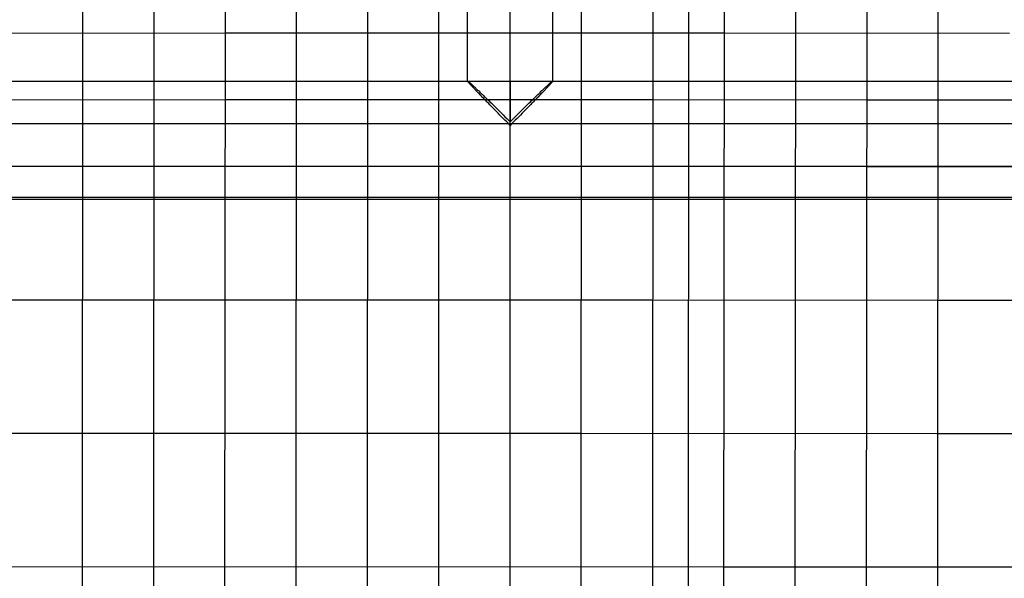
# Model space of a CAD drawing. Extents: x -260 to 296, y -277 to 294.
# Tile 14 of 241: x -74 to 111, y -175 to -70. Entities that reach past the tile are written whole.
import ezdxf

# ---------------------------------------------------------------- set-up
doc = ezdxf.new("R2010")
doc.units = 0
doc.layers.add('PREDEFINITO', color=7, linetype='CONTINUOUS')

msp = doc.modelspace()

# ---------------------------------------------------------------- linework, layer by layer
at = {"layer": 'PREDEFINITO'}
for p, q in [((17.97, -230.99, 484.11), (18.08, 156.58, 465.94)), ((4.59, -230.66, 484), (4.71, 149.27, 466.35)), ((31.34, -230.67, 484.16), (31.47, 149.32, 466.5)), ((-8.79, -230.11, 483.84), (-8.62, 85.67, 468.06)), ((44.72, -230.13, 484.16), (44.9, 84, 468.42)), ((18, -88.99, 404.5), (18, 82.48, 397.43)), ((18, -89.65, 388.52), (18, 81.82, 381.44)), ((10, -81.32, 396.18), (10, 75.42, 389.71)), ((26, -81.32, 396.18), (26, 75.42, 389.71)), ((51.41, -229.76, 484.14), (51.59, 65.02, 468.59)), ((17.97, 58.84, 407.41), (17.97, -265.16, 420.78)), ((17.97, 58.47, 398.42), (17.97, -265.53, 411.79)), ((-22.17, -229.3, 483.63), (-22, 48.32, 468.07)), ((58.1, -229.32, 484.11), (58.27, 48.3, 468.53)), ((-35.55, -228.15, 483.37), (-35.38, 34.21, 467.02)), ((71.48, -228.18, 484.01), (71.65, 34.18, 467.64)), ((-48.92, -226.62, 483.06), (-48.75, 27.93, 465.46)), ((84.86, -226.66, 483.85), (85.04, 27.89, 466.22)), ((-62.3, -224.65, 482.67), (-62.18, -47.24, 470.05)), ((98.25, -224.7, 483.62), (98.37, -47.29, 470.97)), ((-201.84, -72.4, 458.34), (-35.45, -72.28, 474.51)), ((-35.45, -72.28, 474.51), (-8.7, -72.27, 476.11)), ((-8.7, -72.27, 476.11), (4.67, -72.27, 476.58)), ((4.67, -72.27, 476.58), (18.05, -72.27, 476.79)), ((18.05, -72.27, 476.79), (31.43, -72.28, 476.73)), ((31.43, -72.28, 476.73), (58.2, -72.29, 475.87)), ((58.2, -72.29, 475.87), (111.74, -72.35, 472.17)), ((-244.42, -81.32, 396.51), (280.42, -81.32, 396.51)), ((10, -81.33, 396.06), (10, -81.32, 396.18)), ((10, -81.32, 396.18), (10, -81.32, 396.34)), ((10, -81.32, 396.34), (10.01, -81.32, 396.51)), ((10, -81.34, 395.94), (10, -81.33, 396.06)), ((10.01, -81.35, 395.83), (10, -81.34, 395.94)), ((10.01, -81.32, 396.51), (10.01, -81.32, 396.63)), ((10.01, -81.32, 396.63), (10.02, -81.32, 396.75)), ((10.01, -81.32, 396.51), (25.99, -81.32, 396.51)), ((10.01, -81.36, 395.71), (10.01, -81.35, 395.83)), ((10.02, -81.37, 395.59), (10.01, -81.36, 395.71)), ((10.02, -81.32, 396.75), (10.03, -81.32, 396.87)), ((10.03, -81.38, 395.47), (10.02, -81.37, 395.59)), ((10.03, -81.32, 396.87), (10.04, -81.33, 396.99)), ((10.04, -81.4, 395.36), (10.03, -81.38, 395.47)), ((10.04, -81.33, 396.99), (10.05, -81.34, 397.1)), ((10.06, -81.42, 395.24), (10.04, -81.4, 395.36)), ((10.05, -81.34, 397.1), (10.07, -81.35, 397.22)), ((10.07, -81.44, 395.13), (10.06, -81.42, 395.24)), ((10.07, -81.35, 397.22), (10.08, -81.36, 397.34)), ((10.09, -81.46, 395.01), (10.07, -81.44, 395.13)), ((10.08, -81.36, 397.34), (10.1, -81.37, 397.46)), ((10.1, -81.48, 394.9), (10.09, -81.46, 395.01)), ((10.1, -81.37, 397.46), (10.12, -81.39, 397.57)), ((10.12, -81.5, 394.78), (10.1, -81.48, 394.9)), ((10.12, -81.39, 397.57), (10.14, -81.4, 397.69)), ((10.15, -81.53, 394.67), (10.12, -81.5, 394.78)), ((10.14, -81.4, 397.69), (10.17, -81.42, 397.8)), ((10.17, -81.56, 394.56), (10.15, -81.53, 394.67)), ((10.17, -81.42, 397.8), (10.19, -81.44, 397.92)), ((10.19, -81.59, 394.44), (10.17, -81.56, 394.56)), ((10.19, -81.44, 397.92), (10.22, -81.46, 398.03)), ((10.22, -81.62, 394.33), (10.19, -81.59, 394.44)), ((10.22, -81.46, 398.03), (10.24, -81.49, 398.15)), ((10.25, -81.65, 394.22), (10.22, -81.62, 394.33)), ((10.24, -81.49, 398.15), (10.27, -81.51, 398.26)), ((10.28, -81.68, 394.11), (10.25, -81.65, 394.22)), ((10.27, -81.51, 398.26), (10.3, -81.54, 398.37)), ((10.31, -81.72, 394), (10.28, -81.68, 394.11)), ((10.3, -81.54, 398.37), (10.34, -81.56, 398.48)), ((10.34, -81.76, 393.9), (10.31, -81.72, 394)), ((10.34, -81.56, 398.48), (10.37, -81.59, 398.59)), ((10.37, -81.79, 393.79), (10.34, -81.76, 393.9)), ((10.37, -81.59, 398.59), (10.4, -81.62, 398.7)), ((10.41, -81.83, 393.68), (10.37, -81.79, 393.79)), ((10.4, -81.62, 398.7), (10.44, -81.65, 398.81)), ((10.44, -81.87, 393.58), (10.41, -81.83, 393.68)), ((10.44, -81.65, 398.81), (10.48, -81.69, 398.92)), ((10.48, -81.91, 393.47), (10.44, -81.87, 393.58)), ((10.48, -81.69, 398.92), (10.52, -81.72, 399.03)), ((10.52, -81.96, 393.37), (10.48, -81.91, 393.47)), ((10.52, -81.72, 399.03), (10.6, -81.8, 399.24)), ((10.56, -82, 393.27), (10.52, -81.96, 393.37)), ((10.64, -82.09, 393.07), (10.56, -82, 393.27)), ((10.6, -81.8, 399.24), (10.69, -81.87, 399.45)), ((10.73, -82.19, 392.87), (10.64, -82.09, 393.07)), ((10.69, -81.87, 399.45), (10.78, -81.96, 399.65)), ((10.82, -82.29, 392.68), (10.73, -82.19, 392.87)), ((10.78, -81.96, 399.65), (10.87, -82.05, 399.85)), ((10.92, -82.4, 392.5), (10.82, -82.29, 392.68)), ((10.87, -82.05, 399.85), (10.97, -82.14, 400.04)), ((11.02, -82.5, 392.31), (10.92, -82.4, 392.5)), ((10.97, -82.14, 400.04), (11.08, -82.23, 400.23)), ((11.13, -82.62, 392.14), (11.02, -82.5, 392.31)), ((11.08, -82.23, 400.23), (11.19, -82.34, 400.42)), ((11.23, -82.73, 391.96), (11.13, -82.62, 392.14)), ((11.19, -82.34, 400.42), (11.3, -82.44, 400.6)), ((11.35, -82.85, 391.8), (11.23, -82.73, 391.96)), ((11.3, -82.44, 400.6), (11.41, -82.55, 400.77)), ((11.46, -82.97, 391.63), (11.35, -82.85, 391.8)), ((11.41, -82.55, 400.77), (11.53, -82.66, 400.95)), ((11.58, -83.1, 391.47), (11.46, -82.97, 391.63)), ((11.53, -82.66, 400.95), (11.65, -82.77, 401.11)), ((11.7, -83.23, 391.32), (11.58, -83.1, 391.47)), ((11.65, -82.77, 401.11), (11.78, -82.89, 401.28)), ((11.78, -82.89, 401.28), (11.9, -83.01, 401.43)), ((11.9, -83.01, 401.43), (12.03, -83.13, 401.59)), ((12.03, -83.13, 401.59), (12.17, -83.26, 401.74)), ((23.83, -83.26, 401.74), (23.97, -83.13, 401.59)), ((23.97, -83.13, 401.59), (24.1, -83.01, 401.43)), ((24.1, -83.01, 401.43), (24.22, -82.89, 401.28)), ((24.22, -82.89, 401.28), (24.35, -82.77, 401.11)), ((24.42, -83.1, 391.47), (24.3, -83.23, 391.32)), ((24.35, -82.77, 401.11), (24.47, -82.66, 400.95)), ((24.54, -82.97, 391.63), (24.42, -83.1, 391.47)), ((24.47, -82.66, 400.95), (24.59, -82.55, 400.77)), ((24.65, -82.85, 391.8), (24.54, -82.97, 391.63)), ((24.59, -82.55, 400.77), (24.7, -82.44, 400.6)), ((24.76, -82.73, 391.96), (24.65, -82.85, 391.8)), ((24.7, -82.44, 400.6), (24.81, -82.34, 400.42)), ((24.87, -82.62, 392.14), (24.76, -82.73, 391.96)), ((24.81, -82.34, 400.42), (24.92, -82.23, 400.23)), ((24.98, -82.5, 392.31), (24.87, -82.62, 392.14)), ((24.92, -82.23, 400.23), (25.03, -82.14, 400.04)), ((25.08, -82.4, 392.5), (24.98, -82.5, 392.31)), ((25.03, -82.14, 400.04), (25.13, -82.05, 399.85)), ((25.18, -82.29, 392.68), (25.08, -82.4, 392.5)), ((25.13, -82.05, 399.85), (25.22, -81.96, 399.65)), ((25.27, -82.19, 392.87), (25.18, -82.29, 392.68)), ((25.22, -81.96, 399.65), (25.31, -81.87, 399.45)), ((25.36, -82.09, 393.07), (25.27, -82.19, 392.87)), ((25.31, -81.87, 399.45), (25.4, -81.8, 399.24)), ((25.44, -82, 393.27), (25.36, -82.09, 393.07)), ((25.4, -81.8, 399.24), (25.48, -81.72, 399.03)), ((25.48, -81.96, 393.37), (25.44, -82, 393.27)), ((25.48, -81.72, 399.03), (25.52, -81.69, 398.92)), ((25.52, -81.91, 393.47), (25.48, -81.96, 393.37)), ((25.52, -81.69, 398.92), (25.56, -81.65, 398.81)), ((25.56, -81.87, 393.58), (25.52, -81.91, 393.47)), ((25.56, -81.65, 398.81), (25.6, -81.62, 398.7)), ((25.59, -81.83, 393.68), (25.56, -81.87, 393.58)), ((25.63, -81.79, 393.79), (25.59, -81.83, 393.68)), ((25.6, -81.62, 398.7), (25.63, -81.59, 398.59)), ((25.63, -81.59, 398.59), (25.66, -81.56, 398.48)), ((25.66, -81.76, 393.9), (25.63, -81.79, 393.79)), ((25.66, -81.56, 398.48), (25.7, -81.54, 398.37)), ((25.69, -81.72, 394), (25.66, -81.76, 393.9)), ((25.72, -81.68, 394.11), (25.69, -81.72, 394)), ((25.7, -81.54, 398.37), (25.73, -81.51, 398.26)), ((25.75, -81.65, 394.22), (25.72, -81.68, 394.11)), ((25.73, -81.51, 398.26), (25.76, -81.49, 398.15)), ((25.78, -81.62, 394.33), (25.75, -81.65, 394.22)), ((25.76, -81.49, 398.15), (25.78, -81.46, 398.03)), ((25.78, -81.46, 398.03), (25.81, -81.44, 397.92)), ((25.81, -81.59, 394.44), (25.78, -81.62, 394.33)), ((25.81, -81.44, 397.92), (25.83, -81.42, 397.8)), ((25.83, -81.56, 394.56), (25.81, -81.59, 394.44)), ((25.83, -81.42, 397.8), (25.86, -81.4, 397.69)), ((25.85, -81.53, 394.67), (25.83, -81.56, 394.56)), ((25.88, -81.5, 394.78), (25.85, -81.53, 394.67)), ((25.86, -81.4, 397.69), (25.88, -81.39, 397.57)), ((25.88, -81.39, 397.57), (25.9, -81.37, 397.46)), ((25.9, -81.48, 394.9), (25.88, -81.5, 394.78)), ((25.9, -81.37, 397.46), (25.92, -81.36, 397.34)), ((25.91, -81.46, 395.01), (25.9, -81.48, 394.9)), ((25.93, -81.44, 395.13), (25.91, -81.46, 395.01)), ((25.92, -81.36, 397.34), (25.93, -81.35, 397.22)), ((25.93, -81.35, 397.22), (25.95, -81.34, 397.1)), ((25.94, -81.42, 395.24), (25.93, -81.44, 395.13)), ((25.96, -81.4, 395.36), (25.94, -81.42, 395.24)), ((25.95, -81.34, 397.1), (25.96, -81.33, 396.99)), ((25.96, -81.33, 396.99), (25.97, -81.32, 396.87)), ((25.97, -81.38, 395.47), (25.96, -81.4, 395.36)), ((25.97, -81.32, 396.87), (25.98, -81.32, 396.75)), ((25.98, -81.37, 395.59), (25.97, -81.38, 395.47)), ((25.98, -81.32, 396.75), (25.99, -81.32, 396.63)), ((25.99, -81.36, 395.71), (25.98, -81.37, 395.59)), ((25.99, -81.32, 396.63), (25.99, -81.32, 396.51)), ((25.99, -81.32, 396.51), (26, -81.32, 396.34)), ((26, -81.34, 395.94), (25.99, -81.35, 395.83)), ((25.99, -81.35, 395.83), (25.99, -81.36, 395.71)), ((26, -81.32, 396.34), (26, -81.32, 396.18)), ((26, -81.32, 396.18), (26, -81.33, 396.06)), ((26, -81.33, 396.06), (26, -81.34, 395.94)), ((-202.9, -84.91, 460.25), (-35.46, -84.81, 475.35)), ((-35.46, -84.81, 475.35), (-8.71, -84.8, 476.77)), ((-8.71, -84.8, 476.77), (18.05, -84.8, 477.39)), ((11.83, -83.36, 391.17), (11.7, -83.23, 391.32)), ((11.95, -83.49, 391.03), (11.83, -83.36, 391.17)), ((12.08, -83.63, 390.89), (11.95, -83.49, 391.03)), ((12.22, -83.76, 390.75), (12.08, -83.63, 390.89)), ((12.17, -83.26, 401.74), (12.3, -83.39, 401.88)), ((12.35, -83.9, 390.62), (12.22, -83.76, 390.75)), ((12.3, -83.39, 401.88), (12.44, -83.52, 402.02)), ((12.49, -84.05, 390.49), (12.35, -83.9, 390.62)), ((12.44, -83.52, 402.02), (12.58, -83.65, 402.16)), ((12.62, -84.19, 390.37), (12.49, -84.05, 390.49)), ((12.58, -83.65, 402.16), (12.72, -83.79, 402.29)), ((12.77, -84.34, 390.25), (12.62, -84.19, 390.37)), ((12.72, -83.79, 402.29), (12.86, -83.93, 402.42)), ((12.9, -84.48, 390.14), (12.77, -84.34, 390.25)), ((12.86, -83.93, 402.42), (13, -84.07, 402.55)), ((13.04, -84.62, 390.03), (12.9, -84.48, 390.14)), ((13, -84.07, 402.55), (13.15, -84.2, 402.66)), ((13.18, -84.77, 389.93), (13.04, -84.62, 390.03)), ((13.15, -84.2, 402.66), (13.29, -84.34, 402.78)), ((13.33, -84.91, 389.83), (13.18, -84.77, 389.93)), ((13.29, -84.34, 402.78), (13.43, -84.48, 402.89)), ((13.47, -85.06, 389.73), (13.33, -84.91, 389.83)), ((13.43, -84.48, 402.89), (13.58, -84.63, 402.99)), ((13.58, -84.63, 402.99), (13.73, -84.77, 403.09)), ((13.73, -84.77, 403.09), (13.88, -84.92, 403.19)), ((13.88, -84.92, 403.19), (14.03, -85.06, 403.29)), ((18.05, -84.8, 477.39), (44.81, -84.81, 477.08)), ((21.97, -85.06, 403.29), (22.12, -84.92, 403.19)), ((22.12, -84.92, 403.19), (22.27, -84.77, 403.09)), ((22.27, -84.77, 403.09), (22.42, -84.63, 402.99)), ((22.42, -84.63, 402.99), (22.56, -84.48, 402.89)), ((22.67, -84.91, 389.83), (22.53, -85.06, 389.73)), ((22.56, -84.48, 402.89), (22.71, -84.34, 402.78)), ((22.82, -84.77, 389.93), (22.67, -84.91, 389.83)), ((22.71, -84.34, 402.78), (22.85, -84.2, 402.66)), ((22.96, -84.62, 390.03), (22.82, -84.77, 389.93)), ((22.85, -84.2, 402.66), (23, -84.07, 402.55)), ((23.1, -84.48, 390.14), (22.96, -84.62, 390.03)), ((23, -84.07, 402.55), (23.14, -83.93, 402.42)), ((23.23, -84.34, 390.25), (23.1, -84.48, 390.14)), ((23.14, -83.93, 402.42), (23.28, -83.79, 402.29)), ((23.37, -84.19, 390.37), (23.23, -84.34, 390.25)), ((23.28, -83.79, 402.29), (23.42, -83.65, 402.16)), ((23.51, -84.05, 390.49), (23.37, -84.19, 390.37)), ((23.42, -83.65, 402.16), (23.56, -83.52, 402.02)), ((23.65, -83.9, 390.62), (23.51, -84.05, 390.49)), ((23.56, -83.52, 402.02), (23.7, -83.39, 401.88)), ((23.78, -83.76, 390.75), (23.65, -83.9, 390.62)), ((23.7, -83.39, 401.88), (23.83, -83.26, 401.74)), ((23.92, -83.63, 390.89), (23.78, -83.76, 390.75)), ((24.05, -83.49, 391.03), (23.92, -83.63, 390.89)), ((24.17, -83.36, 391.17), (24.05, -83.49, 391.03)), ((24.3, -83.23, 391.32), (24.17, -83.36, 391.17)), ((44.81, -84.81, 477.08), (84.96, -84.85, 475.2)), ((84.96, -84.85, 475.2), (239.1, -85.03, 462.86)), ((13.62, -85.21, 389.64), (13.47, -85.06, 389.73)), ((13.76, -85.36, 389.55), (13.62, -85.21, 389.64)), ((13.91, -85.51, 389.47), (13.76, -85.36, 389.55)), ((14.21, -85.82, 389.31), (13.91, -85.51, 389.47)), ((14.03, -85.06, 403.29), (14.18, -85.21, 403.38)), ((14.18, -85.21, 403.38), (14.49, -85.51, 403.55)), ((14.51, -86.13, 389.17), (14.21, -85.82, 389.31)), ((14.49, -85.51, 403.55), (14.8, -85.81, 403.7)), ((14.82, -86.44, 389.04), (14.51, -86.13, 389.17)), ((14.8, -85.81, 403.7), (15.11, -86.12, 403.84)), ((15.13, -86.76, 388.93), (14.82, -86.44, 389.04)), ((15.11, -86.12, 403.84), (15.42, -86.43, 403.97)), ((15.44, -87.07, 388.83), (15.13, -86.76, 388.93)), ((15.42, -86.43, 403.97), (15.74, -86.74, 404.08)), ((15.74, -86.74, 404.08), (16.06, -87.06, 404.18)), ((19.94, -87.06, 404.18), (20.26, -86.74, 404.08)), ((20.26, -86.74, 404.08), (20.58, -86.43, 403.97)), ((20.87, -86.76, 388.93), (20.56, -87.07, 388.83)), ((20.58, -86.43, 403.97), (20.89, -86.12, 403.84)), ((21.18, -86.44, 389.04), (20.87, -86.76, 388.93)), ((20.89, -86.12, 403.84), (21.2, -85.81, 403.7)), ((21.49, -86.13, 389.17), (21.18, -86.44, 389.04)), ((21.2, -85.81, 403.7), (21.51, -85.51, 403.55)), ((21.79, -85.82, 389.31), (21.49, -86.13, 389.17)), ((21.51, -85.51, 403.55), (21.82, -85.21, 403.38)), ((22.09, -85.51, 389.47), (21.79, -85.82, 389.31)), ((21.82, -85.21, 403.38), (21.97, -85.06, 403.29)), ((22.24, -85.36, 389.55), (22.09, -85.51, 389.47)), ((22.38, -85.21, 389.64), (22.24, -85.36, 389.55)), ((22.53, -85.06, 389.73), (22.38, -85.21, 389.64)), ((15.76, -87.39, 388.75), (15.44, -87.07, 388.83)), ((16.07, -87.71, 388.67), (15.76, -87.39, 388.75)), ((16.06, -87.06, 404.18), (16.38, -87.37, 404.27)), ((16.39, -88.03, 388.61), (16.07, -87.71, 388.67)), ((16.38, -87.37, 404.27), (16.7, -87.69, 404.34)), ((16.71, -88.35, 388.57), (16.39, -88.03, 388.61)), ((16.7, -87.69, 404.34), (17.03, -88.02, 404.4)), ((17.03, -88.67, 388.54), (16.71, -88.35, 388.57)), ((17.03, -88.02, 404.4), (17.35, -88.34, 404.45)), ((17.35, -88.99, 388.52), (17.03, -88.67, 388.54)), ((17.35, -88.34, 404.45), (17.67, -88.66, 404.48)), ((17.67, -88.66, 404.48), (18, -88.99, 404.5)), ((18, -88.99, 404.5), (18.32, -88.66, 404.48)), ((18.32, -88.66, 404.48), (18.65, -88.34, 404.45)), ((18.65, -88.34, 404.45), (18.97, -88.02, 404.4)), ((18.97, -88.67, 388.54), (18.65, -88.99, 388.52)), ((18.97, -88.02, 404.4), (19.3, -87.69, 404.34)), ((19.29, -88.35, 388.57), (18.97, -88.67, 388.54)), ((19.61, -88.03, 388.61), (19.29, -88.35, 388.57)), ((19.3, -87.69, 404.34), (19.62, -87.37, 404.27)), ((19.93, -87.71, 388.67), (19.61, -88.03, 388.61)), ((19.62, -87.37, 404.27), (19.94, -87.06, 404.18)), ((20.24, -87.39, 388.75), (19.93, -87.71, 388.67)), ((20.56, -87.07, 388.83), (20.24, -87.39, 388.75)), ((-240.07, -89.32, 388.51), (276.08, -89.32, 388.51)), ((-239.95, -89.32, 404.51), (275.95, -89.32, 404.51)), ((17.67, -89.32, 388.51), (17.35, -88.99, 388.52)), ((18, -89.65, 388.52), (17.67, -89.32, 388.51)), ((17.67, -89.32, 388.51), (18.33, -89.32, 388.51)), ((18.33, -89.32, 388.51), (18, -89.65, 388.52)), ((18.65, -88.99, 388.52), (18.33, -89.32, 388.51)), ((-244.54, -97.32, 396.51), (280.54, -97.32, 396.51)), ((-203.87, -97.43, 462.13), (-35.47, -97.34, 476.16)), ((-35.47, -97.34, 476.16), (-8.72, -97.33, 477.43)), ((-8.72, -97.33, 477.43), (18.04, -97.33, 477.99)), ((18.04, -97.33, 477.99), (44.8, -97.34, 477.74)), ((44.8, -97.34, 477.74), (84.95, -97.38, 476.1)), ((84.95, -97.38, 476.1), (240.06, -97.55, 464.75)), ((-231.77, -103.16, 414.1), (267.62, -103.16, 414.1)), ((-231.77, -103.53, 405.1), (267.62, -103.53, 405.1)), ((-203.38, -122.46, 465.93), (-35.48, -122.39, 477.68)), ((-35.48, -122.39, 477.68), (4.65, -122.39, 479.01)), ((4.65, -122.39, 479.01), (44.78, -122.41, 479.01)), ((44.78, -122.41, 479.01), (98.31, -122.45, 477.18)), ((98.31, -122.45, 477.18), (239.63, -122.58, 468.54)), ((-194.72, -147.49, 469.96), (-22.12, -147.45, 479.57)), ((-22.12, -147.45, 479.57), (31.39, -147.46, 480.34)), ((31.39, -147.46, 480.34), (98.29, -147.5, 478.87)), ((98.29, -147.5, 478.87), (230.91, -147.61, 472.47)), ((-176.3, -172.53, 474.02), (-8.76, -172.51, 481.13)), ((-8.76, -172.51, 481.13), (58.14, -172.53, 481.31)), ((58.14, -172.53, 481.31), (212.43, -172.64, 476.32))]:
    msp.add_line(p, q, dxfattribs=at)
at = {"layer": 'PREDEFINITO', "extrusion": (1, -6.78972e-14, 7.38683e-14)}
msp.add_arc((-89.32, 396.51, 18), 8, 267.6368, 360, dxfattribs=at)
at = {"layer": 'PREDEFINITO', "extrusion": (1, -7.87966e-14, -7.91676e-14)}
msp.add_arc((-89.32, 396.51, 18), 8, 0, 87.6368, dxfattribs=at)

doc.saveas('drawing.dxf')
